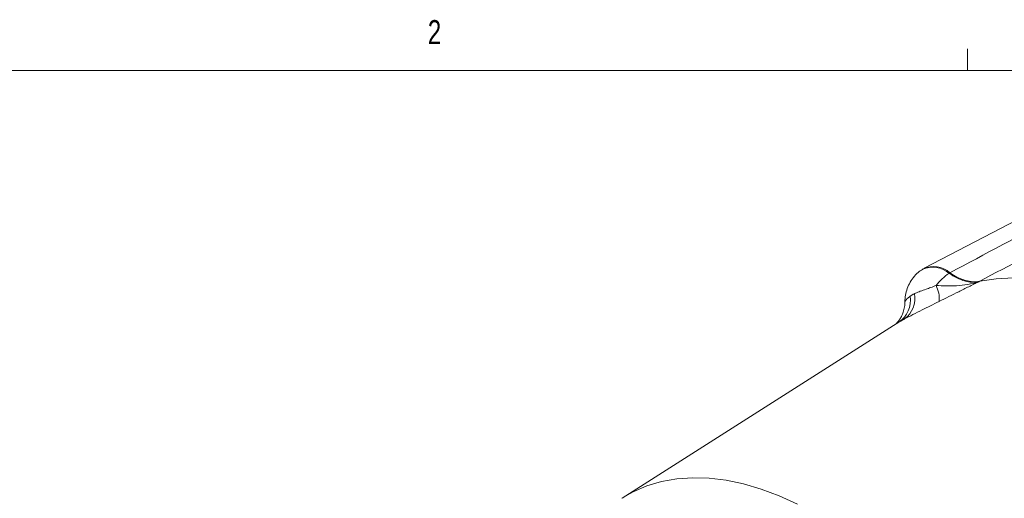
# Model space of a CAD drawing. Header units: inches. Extents: x 0.3 to 33.9, y 0.2 to 21.6.
# Tile 21 of 28: x 25.7 to 29.5, y 19.7 to 21.6. Entities that reach past the tile are written whole.
import ezdxf

# ---------------------------------------------------------------- set-up
doc = ezdxf.new("R2010")
doc.units = ezdxf.units.IN
doc.header["$MEASUREMENT"] = 0
doc.styles.add('SLDTEXTSTYLE0', font='TXT', dxfattribs={"width": 0.75})

msp = doc.modelspace()

# ---------------------------------------------------------------- linework, layer by layer
at = {"color": 7, "linetype": 'Continuous', "lineweight": 0}
for p, q in [((29.3979, 21.4106), (29.3979, 21.4954)), ((0.5229, 21.4106), (33.5229, 21.4106))]:
    msp.add_line(p, q, dxfattribs=at)
at = {"color": 7, "linetype": 'Continuous', "lineweight": 15}
for p, q in [((30.0273, 21.0534), (29.2292, 20.6371)), ((29.2247, 20.6346), (29.2217, 20.6327)), ((29.3263, 20.6173), (29.3294, 20.6193)), ((29.4458, 20.5866), (29.4428, 20.5847)), ((29.1236, 20.4222), (28.048, 19.7384))]:
    msp.add_line(p, q, dxfattribs=at)
at = {"color": 7, "linetype": 'Continuous', "lineweight": 15, "flags": 128}
msp.add_lwpolyline([(30.6735, 19.8779), (30.6086, 19.9626), (30.5411, 20.0436), (30.4711, 20.1203), (30.3991, 20.1924), (30.3255, 20.2596), (30.2505, 20.3215), (30.1745, 20.3777), (30.098, 20.4281), (30.0213, 20.4724), (29.9448, 20.5104), (29.8688, 20.5418), (29.7939, 20.5665), (29.7202, 20.5844), (29.6482, 20.5954), (29.5782, 20.5994), (29.5107, 20.5965), (29.4458, 20.5866)], dxfattribs=at)
at = {"color": 8, "linetype": 'Continuous', "lineweight": 15, "flags": 128}
msp.add_lwpolyline([(28.0476, 19.7382), (28.0917, 19.7631), (28.1455, 19.7863), (28.2023, 19.8032), (28.262, 19.814), (28.3242, 19.8185), (28.3886, 19.8166), (28.455, 19.8085), (28.523, 19.7942), (28.5924, 19.7737), (28.6627, 19.7471), (28.7337, 19.7145)], dxfattribs=at)
at = {"color": 8, "linetype": 'Continuous', "lineweight": 15}
msp.add_arc((29.2623, 20.545), 0.0965, 48.5075, 114.9626, dxfattribs=at)
at = {"color": 7, "linetype": 'Continuous', "lineweight": 15}
for centre, radius, start, end in [((29.2653, 20.5468), 0.0967, 48.5289, 114.823), ((29.4326, 20.4516), 0.1969, 122.6679, 143.0844), ((29.1766, 20.5187), 0.111, 354.0894, 27.4022), ((29.0697, 20.5133), 0.1059, 304.4677, 8.1787), ((29.0934, 20.5188), 0.0991, 306.471, 11.0068)]:
    msp.add_arc(centre, radius, start, end, dxfattribs=at)
for points, knots in [([(29.3294, 20.6193), (29.4672, 20.6929), (29.7274, 20.8321), (29.9873, 20.9714), (30.1096, 21.0369)], [0, 0, 0, 0, 0.5296757, 1, 1, 1, 1]), ([(30.2334, 21.0001), (30.0883, 20.924), (29.8258, 20.7861), (29.5633, 20.6483), (29.4458, 20.5866)], [0, 0, 0, 0, 0.55255, 1, 1, 1, 1]), ([(29.2218, 20.6318), (29.2164, 20.6284), (29.2028, 20.6198), (29.1855, 20.601), (29.1701, 20.5775), (29.1597, 20.5519), (29.1539, 20.527), (29.1535, 20.5106), (29.1534, 20.5034)], [0, 0, 0, 0, 0.125672, 0.314362, 0.497158, 0.677251, 0.85807, 1, 1, 1, 1]), ([(29.3263, 20.6173), (29.3363, 20.611), (29.3567, 20.598), (29.3868, 20.5867), (29.4163, 20.5812), (29.4338, 20.5835), (29.4428, 20.5847)], [0, 0, 0, 0, 0.246206, 0.499999, 0.746205, 1, 1, 1, 1]), ([(29.4458, 20.5866), (29.4433, 20.5861), (29.4327, 20.5842), (29.4121, 20.5842), (29.3845, 20.5905), (29.3565, 20.602), (29.3385, 20.6135), (29.3294, 20.6193)], [0, 0, 0, 0, 0.073245, 0.312639, 0.558976, 0.776893, 1, 1, 1, 1]), ([(29.1907, 20.5377), (29.192, 20.5383), (29.199, 20.5417), (29.2134, 20.5473), (29.2339, 20.5545), (29.2548, 20.5619), (29.2683, 20.5672), (29.2751, 20.5699)], [0, 0, 0, 0, 0.06151, 0.327969, 0.600279, 0.797253, 1, 1, 1, 1]), ([(29.2751, 20.5699), (29.3021, 20.5687), (29.3444, 20.5668), (29.3999, 20.5727), (29.4285, 20.5798), (29.4427, 20.5846), (29.4428, 20.5847)], [0, 0, 0, 0, 0.458943, 0.721865, 0.99767, 1, 1, 1, 1]), ([(29.4428, 20.5847), (29.4426, 20.5846), (29.4294, 20.5781), (29.403, 20.5652), (29.3511, 20.5394), (29.3125, 20.5201), (29.287, 20.5073)], [0, 0, 0, 0, 0.002547, 0.254971, 0.506602, 1, 1, 1, 1]), ([(29.1745, 20.5283), (29.1757, 20.5292), (29.1781, 20.5308), (29.1821, 20.5332), (29.1862, 20.5355), (29.1892, 20.5369), (29.1907, 20.5377)], [0, 0, 0, 0, 0.249854, 0.5, 0.749854, 1, 1, 1, 1]), ([(29.153, 20.5034), (29.153, 20.5032), (29.1537, 20.4956), (29.1512, 20.4812), (29.1461, 20.4617), (29.1385, 20.4455), (29.1304, 20.433), (29.1231, 20.4241), (29.1178, 20.4188), (29.1151, 20.4165), (29.1152, 20.4166), (29.1152, 20.4166)], [0, 0, 0, 0, 0.005226, 0.170908, 0.324098, 0.463729, 0.587653, 0.69812, 0.805477, 0.91887, 1, 1, 1, 1]), ([(29.287, 20.5073), (29.2758, 20.5017), (29.253, 20.4903), (29.218, 20.4731), (29.1828, 20.4555), (29.1626, 20.4446), (29.1523, 20.4391)], [0, 0, 0, 0, 0.21336, 0.43352, 0.711269, 1, 1, 1, 1])]:
    msp.add_open_spline(points, degree=3, knots=knots, dxfattribs=at)
at = {"color": 8, "linetype": 'Continuous', "lineweight": 15}
for points, knots in [([(29.1531, 20.5035), (29.1534, 20.5049), (29.1538, 20.5074), (29.1572, 20.5125), (29.1615, 20.5176), (29.1672, 20.523), (29.1721, 20.5266), (29.1745, 20.5283)], [0, 0, 0, 0, 0.238834, 0.425443, 0.613753, 0.806299, 1, 1, 1, 1]), ([(29.1296, 20.426), (29.1281, 20.4251), (29.1258, 20.4237), (29.1242, 20.4226), (29.1236, 20.4222)], [0, 0, 0, 0, 0.649253, 1, 1, 1, 1])]:
    msp.add_open_spline(points, degree=3, knots=knots, dxfattribs=at)
at = {"color": 7, "linetype": 'Continuous', "lineweight": 15}
msp.add_open_spline([(29.1523, 20.4391), (29.1482, 20.4368), (29.14, 20.4322), (29.1331, 20.4281), (29.1296, 20.426)], degree=3, dxfattribs=at)

# ---------------------------------------------------------------- texts
at = {"color": 7, "linetype": 'Continuous', "lineweight": 0, "insert": (27.2892, 21.6071), "char_height": 0.0938, "attachment_point": 1, "style": 'SLDTEXTSTYLE0'}
msp.add_mtext('2', dxfattribs=at)

doc.saveas('drawing.dxf')
